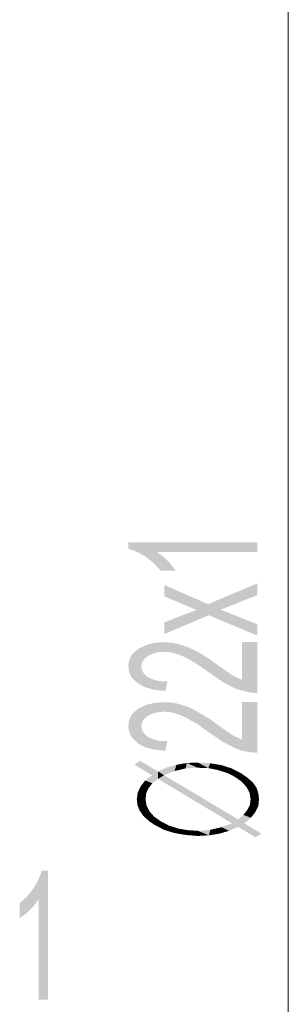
# Model space of a CAD drawing. Header units: millimetres. Extents: x -2603 to 1446, y -6775 to 6616.
# Tile 31 of 75: x -1474 to -1408, y -5308 to -5064. Entities that reach past the tile are written whole.
import ezdxf

# ---------------------------------------------------------------- set-up
doc = ezdxf.new("R2010")
doc.units = ezdxf.units.MM
doc.layers.get('0').update_dxf_attribs({"color": 252})

msp = doc.modelspace()

# ---------------------------------------------------------------- hatches: boundary and pattern name
h = msp.add_hatch(color=7)
h.dxf.hatch_style = 2
h.paths.add_polyline_path([(-1415.65, -5193.3), (-1415.65, -5195.63), (-1440.5, -5195.63), (-1438.74, -5196.91), (-1437.21, -5198.52), (-1435.84, -5200.29), (-1439.54, -5200.29), (-1441.31, -5198.44), (-1443.16, -5196.91), (-1445.25, -5195.71), (-1447.58, -5194.82), (-1447.58, -5193.3)])
h = msp.add_hatch(color=7)
h.dxf.hatch_style = 2
h.paths.add_polyline_path([(-1415.65, -5203.43), (-1415.65, -5206.33), (-1424.74, -5209.94), (-1415.65, -5213.56), (-1415.65, -5216.38), (-1427.64, -5211.31), (-1438.66, -5215.98), (-1438.66, -5213.08), (-1433.11, -5210.91), (-1430.69, -5210.02), (-1438.66, -5206.65), (-1438.66, -5203.83), (-1427.88, -5208.58)])
h = msp.add_hatch(color=7)
h.dxf.hatch_style = 2
h.paths.add_polyline_path([(-1415.65, -5217.99), (-1415.65, -5230.61), (-1417.42, -5230.45), (-1419.27, -5230.05), (-1421.12, -5229.49), (-1424.18, -5227.88), (-1427.96, -5225.23), (-1430.53, -5223.46), (-1433.27, -5221.85), (-1435.12, -5221.04), (-1436.97, -5220.56), (-1438.82, -5220.4), (-1440.34, -5220.48), (-1441.63, -5220.88), (-1442.76, -5221.45), (-1443.64, -5222.17), (-1444.2, -5223.05), (-1444.37, -5224.02), (-1444.2, -5224.98), (-1443.64, -5225.87), (-1442.76, -5226.67), (-1441.47, -5227.24), (-1439.86, -5227.64), (-1437.93, -5227.72), (-1438.41, -5230.13), (-1441.15, -5229.81), (-1443.4, -5229.17), (-1445.17, -5228.2), (-1446.22, -5227.32), (-1447.02, -5226.35), (-1447.42, -5225.23), (-1447.58, -5223.94), (-1447.42, -5222.65), (-1446.94, -5221.45), (-1446.13, -5220.48), (-1445.01, -5219.6), (-1443.16, -5218.71), (-1441.07, -5218.15), (-1438.74, -5217.99), (-1436.64, -5218.15), (-1434.63, -5218.63), (-1432.54, -5219.35), (-1430.21, -5220.48), (-1427.4, -5222.25), (-1424.18, -5224.58), (-1421.6, -5226.35), (-1419.43, -5227.32), (-1419.43, -5217.99)])
h = msp.add_hatch(color=7)
h.dxf.hatch_style = 2
h.paths.add_polyline_path([(-1415.65, -5232.79), (-1415.65, -5245.41), (-1417.42, -5245.25), (-1419.27, -5244.93), (-1421.12, -5244.29), (-1424.18, -5242.68), (-1427.96, -5240.11), (-1430.53, -5238.26), (-1433.27, -5236.73), (-1435.12, -5235.92), (-1436.97, -5235.36), (-1438.82, -5235.2), (-1440.34, -5235.36), (-1441.63, -5235.68), (-1442.76, -5236.24), (-1443.64, -5236.97), (-1444.2, -5237.85), (-1444.37, -5238.82), (-1444.2, -5239.78), (-1443.64, -5240.67), (-1442.76, -5241.47), (-1441.47, -5242.04), (-1439.86, -5242.44), (-1437.93, -5242.52), (-1438.41, -5244.93), (-1441.15, -5244.61), (-1443.4, -5244.05), (-1445.17, -5243.08), (-1446.22, -5242.12), (-1447.02, -5241.15), (-1447.42, -5240.02), (-1447.58, -5238.82), (-1447.42, -5237.45), (-1446.94, -5236.24), (-1446.13, -5235.28), (-1445.01, -5234.39), (-1443.16, -5233.51), (-1441.07, -5233.03), (-1438.74, -5232.87), (-1436.64, -5232.95), (-1434.63, -5233.43), (-1432.54, -5234.15), (-1430.21, -5235.36), (-1427.4, -5237.05), (-1424.18, -5239.38), (-1421.6, -5241.15), (-1419.43, -5242.2), (-1419.43, -5232.79)])
h = msp.add_hatch(color=7)
h.dxf.hatch_style = 2
h.paths.add_polyline_path([(-1441.71, -5250.96), (-1446.13, -5248.31), (-1444.61, -5247.42)])
h = msp.add_hatch(color=7)
h.dxf.hatch_style = 2
h.paths.add_polyline_path([(-1444.61, -5247.42), (-1440.26, -5251.85), (-1441.71, -5250.96)])
h = msp.add_hatch(color=7)
h.dxf.hatch_style = 2
h.paths.add_polyline_path([(-1440.26, -5251.85), (-1444.61, -5247.42), (-1440.26, -5250)])
h = msp.add_hatch(color=7)
h.dxf.hatch_style = 2
h.paths.add_polyline_path([(-1440.26, -5250), (-1438.01, -5249.03), (-1435.68, -5248.39)])
h = msp.add_hatch(color=7)
h.dxf.hatch_style = 2
h.paths.add_polyline_path([(-1440.26, -5250), (-1435.68, -5248.39), (-1436.16, -5249.92)])
h = msp.add_hatch(color=7)
h.dxf.hatch_style = 2
h.paths.add_polyline_path([(-1435.68, -5248.39), (-1433.43, -5249.27), (-1436.16, -5249.92)])
h = msp.add_hatch(color=7)
h.dxf.hatch_style = 2
h.paths.add_polyline_path([(-1435.68, -5248.39), (-1433.11, -5247.91), (-1433.43, -5249.27)])
h = msp.add_hatch(color=7)
h.dxf.hatch_style = 2
h.paths.add_polyline_path([(-1433.11, -5247.91), (-1430.37, -5249.11), (-1433.43, -5249.27)])
h = msp.add_hatch(color=7)
h.dxf.hatch_style = 2
h.paths.add_polyline_path([(-1433.11, -5247.91), (-1430.37, -5247.83), (-1430.37, -5249.11)])
h = msp.add_hatch(color=7)
h.dxf.hatch_style = 2
h.paths.add_polyline_path([(-1427.8, -5249.19), (-1430.37, -5249.11), (-1430.37, -5247.83)])
h = msp.add_hatch(color=7)
h.dxf.hatch_style = 2
h.paths.add_polyline_path([(-1427.8, -5249.19), (-1430.37, -5247.83), (-1427.31, -5247.99)])
h = msp.add_hatch(color=7)
h.dxf.hatch_style = 2
h.paths.add_polyline_path([(-1427.31, -5247.99), (-1425.38, -5249.68), (-1427.8, -5249.19)])
h = msp.add_hatch(color=7)
h.dxf.hatch_style = 2
h.paths.add_polyline_path([(-1427.31, -5247.99), (-1424.5, -5248.47), (-1425.38, -5249.68)])
h = msp.add_hatch(color=7)
h.dxf.hatch_style = 2
h.paths.add_polyline_path([(-1424.5, -5248.47), (-1423.13, -5250.4), (-1425.38, -5249.68)])
h = msp.add_hatch(color=7)
h.dxf.hatch_style = 2
h.paths.add_polyline_path([(-1424.5, -5248.47), (-1422.01, -5249.27), (-1423.13, -5250.4)])
h = msp.add_hatch(color=7)
h.dxf.hatch_style = 2
h.paths.add_polyline_path([(-1443.4, -5252.25), (-1441.71, -5250.96), (-1440.26, -5251.85)])
h = msp.add_hatch(color=7)
h.dxf.hatch_style = 2
h.paths.add_polyline_path([(-1440.26, -5250), (-1436.16, -5249.92), (-1438.74, -5250.96)])
h = msp.add_hatch(color=7)
h.dxf.hatch_style = 2
h.paths.add_polyline_path([(-1440.26, -5251.85), (-1440.26, -5250), (-1438.74, -5250.96)])
h = msp.add_hatch(color=7)
h.dxf.hatch_style = 2
h.paths.add_polyline_path([(-1421.93, -5262.87), (-1440.26, -5251.85), (-1438.74, -5250.96)])
h = msp.add_hatch(color=7)
h.dxf.hatch_style = 2
h.paths.add_polyline_path([(-1421.93, -5262.87), (-1438.74, -5250.96), (-1420.4, -5261.9)])
h = msp.add_hatch(color=7)
h.dxf.hatch_style = 2
h.paths.add_polyline_path([(-1422.01, -5249.27), (-1421.2, -5251.37), (-1423.13, -5250.4)])
h = msp.add_hatch(color=7)
h.dxf.hatch_style = 2
h.paths.add_polyline_path([(-1422.01, -5249.27), (-1419.67, -5250.48), (-1421.2, -5251.37)])
h = msp.add_hatch(color=7)
h.dxf.hatch_style = 2
h.paths.add_polyline_path([(-1419.67, -5250.48), (-1419.51, -5252.57), (-1421.2, -5251.37)])
h = msp.add_hatch(color=7)
h.dxf.hatch_style = 2
h.paths.add_polyline_path([(-1419.67, -5250.48), (-1418.07, -5251.61), (-1419.51, -5252.57)])
h = msp.add_hatch(color=7)
h.dxf.hatch_style = 2
h.paths.add_polyline_path([(-1418.07, -5251.61), (-1418.31, -5253.94), (-1419.51, -5252.57)])
h = msp.add_hatch(color=7)
h.dxf.hatch_style = 2
h.paths.add_polyline_path([(-1418.07, -5251.61), (-1416.78, -5252.73), (-1418.31, -5253.94)])
h = msp.add_hatch(color=7)
h.dxf.hatch_style = 2
h.paths.add_polyline_path([(-1445.25, -5255.23), (-1444.53, -5253.7), (-1442.6, -5254.18)])
h = msp.add_hatch(color=7)
h.dxf.hatch_style = 2
h.paths.add_polyline_path([(-1444.53, -5253.7), (-1443.4, -5252.25), (-1441.63, -5252.97)])
h = msp.add_hatch(color=7)
h.dxf.hatch_style = 2
h.paths.add_polyline_path([(-1444.53, -5253.7), (-1441.63, -5252.97), (-1442.6, -5254.18)])
h = msp.add_hatch(color=7)
h.dxf.hatch_style = 2
h.paths.add_polyline_path([(-1443.4, -5252.25), (-1440.26, -5251.85), (-1441.63, -5252.97)])
h = msp.add_hatch(color=7)
h.dxf.hatch_style = 2
h.paths.add_polyline_path([(-1416.78, -5252.73), (-1417.58, -5255.31), (-1418.31, -5253.94)])
h = msp.add_hatch(color=7)
h.dxf.hatch_style = 2
h.paths.add_polyline_path([(-1416.78, -5252.73), (-1415.89, -5254.02), (-1417.58, -5255.31)])
h = msp.add_hatch(color=7)
h.dxf.hatch_style = 2
h.paths.add_polyline_path([(-1415.89, -5254.02), (-1417.34, -5256.91), (-1417.58, -5255.31)])
h = msp.add_hatch(color=7)
h.dxf.hatch_style = 2
h.paths.add_polyline_path([(-1415.89, -5254.02), (-1415.25, -5256.91), (-1417.34, -5256.91)])
h = msp.add_hatch(color=7)
h.dxf.hatch_style = 2
h.paths.add_polyline_path([(-1415.89, -5254.02), (-1415.41, -5255.47), (-1415.25, -5256.91)])
h = msp.add_hatch(color=7)
h.dxf.hatch_style = 2
h.paths.add_polyline_path([(-1445.49, -5256.91), (-1445.25, -5255.23), (-1443.16, -5255.47)])
h = msp.add_hatch(color=7)
h.dxf.hatch_style = 2
h.paths.add_polyline_path([(-1445.49, -5256.91), (-1443.16, -5255.47), (-1443.32, -5256.91)])
h = msp.add_hatch(color=7)
h.dxf.hatch_style = 2
h.paths.add_polyline_path([(-1445.25, -5255.23), (-1442.6, -5254.18), (-1443.16, -5255.47)])
h = msp.add_hatch(color=7)
h.dxf.hatch_style = 2
h.paths.add_polyline_path([(-1444.77, -5259.73), (-1445.33, -5258.36), (-1445.49, -5256.91)])
h = msp.add_hatch(color=7)
h.dxf.hatch_style = 2
h.paths.add_polyline_path([(-1444.77, -5259.73), (-1445.49, -5256.91), (-1443.32, -5256.91)])
h = msp.add_hatch(color=7)
h.dxf.hatch_style = 2
h.paths.add_polyline_path([(-1444.77, -5259.73), (-1443.32, -5256.91), (-1443.08, -5258.44)])
h = msp.add_hatch(color=7)
h.dxf.hatch_style = 2
h.paths.add_polyline_path([(-1443.88, -5261.02), (-1444.77, -5259.73), (-1443.08, -5258.44)])
h = msp.add_hatch(color=7)
h.dxf.hatch_style = 2
h.paths.add_polyline_path([(-1443.88, -5261.02), (-1443.08, -5258.44), (-1442.35, -5259.89)])
h = msp.add_hatch(color=7)
h.dxf.hatch_style = 2
h.paths.add_polyline_path([(-1415.41, -5258.52), (-1418.15, -5259.57), (-1417.5, -5258.28)])
h = msp.add_hatch(color=7)
h.dxf.hatch_style = 2
h.paths.add_polyline_path([(-1415.41, -5258.52), (-1416.13, -5260.05), (-1418.15, -5259.57)])
h = msp.add_hatch(color=7)
h.dxf.hatch_style = 2
h.paths.add_polyline_path([(-1415.25, -5256.91), (-1415.41, -5258.52), (-1417.5, -5258.28)])
h = msp.add_hatch(color=7)
h.dxf.hatch_style = 2
h.paths.add_polyline_path([(-1415.25, -5256.91), (-1417.5, -5258.28), (-1417.34, -5256.91)])
h = msp.add_hatch(color=7)
h.dxf.hatch_style = 2
h.paths.add_polyline_path([(-1442.6, -5262.22), (-1443.88, -5261.02), (-1442.35, -5259.89)])
h = msp.add_hatch(color=7)
h.dxf.hatch_style = 2
h.paths.add_polyline_path([(-1442.6, -5262.22), (-1442.35, -5259.89), (-1441.23, -5261.18)])
h = msp.add_hatch(color=7)
h.dxf.hatch_style = 2
h.paths.add_polyline_path([(-1441.07, -5263.27), (-1442.6, -5262.22), (-1441.23, -5261.18)])
h = msp.add_hatch(color=7)
h.dxf.hatch_style = 2
h.paths.add_polyline_path([(-1441.07, -5263.27), (-1441.23, -5261.18), (-1439.54, -5262.38)])
h = msp.add_hatch(color=7)
h.dxf.hatch_style = 2
h.paths.add_polyline_path([(-1417.26, -5261.5), (-1420.4, -5261.9), (-1419.11, -5260.78)])
h = msp.add_hatch(color=7)
h.dxf.hatch_style = 2
h.paths.add_polyline_path([(-1416.13, -5260.05), (-1419.11, -5260.78), (-1418.15, -5259.57)])
h = msp.add_hatch(color=7)
h.dxf.hatch_style = 2
h.paths.add_polyline_path([(-1416.13, -5260.05), (-1417.26, -5261.5), (-1419.11, -5260.78)])
h = msp.add_hatch(color=7)
h.dxf.hatch_style = 2
h.paths.add_polyline_path([(-1438.74, -5264.48), (-1441.07, -5263.27), (-1439.54, -5262.38)])
h = msp.add_hatch(color=7)
h.dxf.hatch_style = 2
h.paths.add_polyline_path([(-1438.74, -5264.48), (-1439.54, -5262.38), (-1437.53, -5263.43)])
h = msp.add_hatch(color=7)
h.dxf.hatch_style = 2
h.paths.add_polyline_path([(-1436.16, -5265.28), (-1438.74, -5264.48), (-1437.53, -5263.43)])
h = msp.add_hatch(color=7)
h.dxf.hatch_style = 2
h.paths.add_polyline_path([(-1436.16, -5265.28), (-1437.53, -5263.43), (-1435.28, -5264.15)])
h = msp.add_hatch(color=7)
h.dxf.hatch_style = 2
h.paths.add_polyline_path([(-1424.5, -5263.83), (-1421.93, -5262.87), (-1418.87, -5262.87)])
h = msp.add_hatch(color=7)
h.dxf.hatch_style = 2
h.paths.add_polyline_path([(-1424.5, -5263.83), (-1418.87, -5262.87), (-1420.4, -5263.75)])
h = msp.add_hatch(color=7)
h.dxf.hatch_style = 2
h.paths.add_polyline_path([(-1424.5, -5263.83), (-1420.4, -5263.75), (-1422.65, -5264.72)])
h = msp.add_hatch(color=7)
h.dxf.hatch_style = 2
h.paths.add_polyline_path([(-1418.87, -5262.87), (-1421.93, -5262.87), (-1420.4, -5261.9)])
h = msp.add_hatch(color=7)
h.dxf.hatch_style = 2
h.paths.add_polyline_path([(-1417.26, -5261.5), (-1418.87, -5262.87), (-1420.4, -5261.9)])
h = msp.add_hatch(color=7)
h.dxf.hatch_style = 2
h.paths.add_polyline_path([(-1418.87, -5262.87), (-1416.13, -5266.33), (-1420.4, -5263.75)])
h = msp.add_hatch(color=7)
h.dxf.hatch_style = 2
h.paths.add_polyline_path([(-1418.87, -5262.87), (-1414.61, -5265.44), (-1416.13, -5266.33)])
h = msp.add_hatch(color=7)
h.dxf.hatch_style = 2
h.paths.add_polyline_path([(-1433.35, -5265.76), (-1436.16, -5265.28), (-1435.28, -5264.15)])
h = msp.add_hatch(color=7)
h.dxf.hatch_style = 2
h.paths.add_polyline_path([(-1433.35, -5265.76), (-1435.28, -5264.15), (-1432.94, -5264.56)])
h = msp.add_hatch(color=7)
h.dxf.hatch_style = 2
h.paths.add_polyline_path([(-1430.37, -5266), (-1433.35, -5265.76), (-1432.94, -5264.56)])
h = msp.add_hatch(color=7)
h.dxf.hatch_style = 2
h.paths.add_polyline_path([(-1430.37, -5266), (-1432.94, -5264.56), (-1430.37, -5264.72)])
h = msp.add_hatch(color=7)
h.dxf.hatch_style = 2
h.paths.add_polyline_path([(-1427.64, -5265.84), (-1430.37, -5264.72), (-1427.31, -5264.48)])
h = msp.add_hatch(color=7)
h.dxf.hatch_style = 2
h.paths.add_polyline_path([(-1427.64, -5265.84), (-1430.37, -5266), (-1430.37, -5264.72)])
h = msp.add_hatch(color=7)
h.dxf.hatch_style = 2
h.paths.add_polyline_path([(-1425.06, -5265.44), (-1427.64, -5265.84), (-1427.31, -5264.48)])
h = msp.add_hatch(color=7)
h.dxf.hatch_style = 2
h.paths.add_polyline_path([(-1425.06, -5265.44), (-1427.31, -5264.48), (-1424.5, -5263.83)])
h = msp.add_hatch(color=7)
h.dxf.hatch_style = 2
h.paths.add_polyline_path([(-1424.5, -5263.83), (-1422.65, -5264.72), (-1425.06, -5265.44)])
h = msp.add_hatch(color=7)
h.dxf.hatch_style = 2
h.paths.add_polyline_path([(-1467.45, -5306.54), (-1469.78, -5306.54), (-1469.78, -5281.69), (-1471.07, -5283.46), (-1472.68, -5285.07), (-1474.45, -5286.43), (-1474.45, -5282.65), (-1472.6, -5280.96), (-1471.07, -5279.03), (-1469.86, -5276.94), (-1468.98, -5274.61), (-1467.45, -5274.61)])

# ---------------------------------------------------------------- linework, layer by layer
at = {"color": 1, "lineweight": 0, "true_color": 0xff0000}
msp.add_lwpolyline([(-1408.01, -4819.86), (-1408.01, -5557.24)], dxfattribs=at)

doc.saveas('drawing.dxf')
